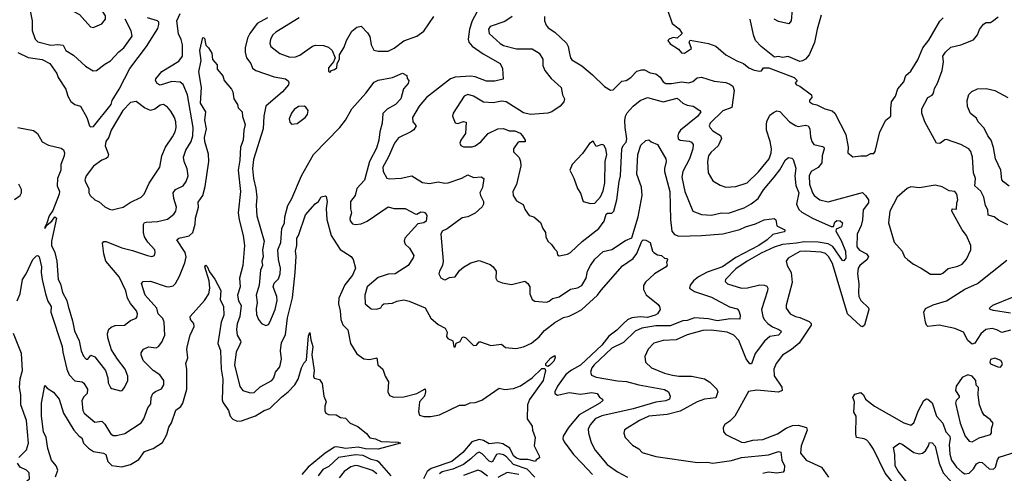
# Model space of a CAD drawing. Extents: x 1468344 to 1613994, y 525695 to 643861.
# Tile 192 of 256: x 1524217 to 1531131, y 584203 to 587393. Entities that reach past the tile are written whole.
import ezdxf

# ---------------------------------------------------------------- set-up
doc = ezdxf.new("R2010")
doc.units = 0

msp = doc.modelspace()

# ---------------------------------------------------------------- linework, layer by layer
at = {"layer": '0CON10XD'}
for points in [[(1524735, 587337.5), (1524745, 587342.5), (1524795, 587364), (1524820, 587395), (1524820.5, 587420.5), (1524803.8, 587445), (1524730, 587480), (1524673.8, 587535), (1524605, 587588.8), (1524565, 587592.5), (1524485, 587626), (1524465, 587623.8), (1524435, 587609.2), (1524420.8, 587585), (1524416.5, 587555), (1524443.3, 587485), (1524465, 587460), (1524525, 587468.8), (1524598.8, 587448.8), (1524638.3, 587428.3), (1524715, 587343.3), (1524735, 587337.5)], [(1524276.9, 587525), (1524305.3, 587385), (1524304, 587316), (1524325.8, 587255.8), (1524345, 587236.7), (1524435, 587213.8), (1524485, 587218.2), (1524522.5, 587212.5), (1524542, 587175), (1524595, 587142.1), (1524678.9, 587065), (1524732.3, 587032.3), (1524755.7, 587034.3), (1524815, 587080.8), (1524856, 587104), (1524912.7, 587167.3), (1524948.1, 587195), (1525007, 587277), (1525000, 587315), (1524957.4, 587395)], [(1524205, 586633.8), (1524313.8, 586613.8), (1524343.1, 586593.1), (1524375, 586532.5), (1524420.7, 586510.7), (1524509.1, 586489.1), (1524525, 586476.7), (1524532, 586455), (1524530, 586435), (1524506.4, 586373.6), (1524505.4, 586335), (1524483.8, 586275), (1524481.5, 586225), (1524496, 586185), (1524495.8, 586165.8), (1524450.1, 586049.9), (1524425, 586012.5), (1524408.9, 585961.1), (1524392.9, 585932.9), (1524395, 585923.8), (1524410.6, 585949.4), (1524442.5, 585975), (1524464, 586005), (1524475.7, 585995.7), (1524441.6, 585835), (1524441.6, 585805), (1524465.3, 585755), (1524478.8, 585695), (1524486.5, 585565), (1524505, 585536), (1524518.8, 585475), (1524548.6, 585418.6), (1524557.4, 585377.4), (1524588.7, 585275), (1524602.5, 585205), (1524634.1, 585134.1), (1524648.5, 585065), (1524665, 585026), (1524685, 585004.3), (1524696.2, 585005), (1524717.7, 585032.3), (1524745, 585021.9), (1524821.1, 584925), (1524835.6, 584875), (1524838.9, 584838.9), (1524855, 584806.2), (1524865, 584798), (1524925, 584782), (1524936.2, 584785), (1524952.5, 584805), (1524975.8, 584855), (1524976.9, 584885), (1524957.1, 584935), (1524903.3, 585005), (1524861.8, 585071.8), (1524836.2, 585155), (1524833.8, 585185), (1524844.5, 585215.5), (1524859.7, 585230.3), (1524887.6, 585242.4), (1524954, 585245), (1524995, 585277.8), (1525035, 585294), (1525042.5, 585305), (1525045.5, 585325), (1525038.5, 585345), (1524995, 585396.9), (1524973.9, 585435), (1524962.7, 585485), (1524915, 585583.3), (1524823.2, 585695), (1524808.2, 585745), (1524799.2, 585820.8), (1524808, 585832), (1524825, 585832.9), (1524935, 585787.1), (1525009.2, 585769.2), (1525115, 585733.3), (1525145, 585727.5), (1525163.3, 585735), (1525168.8, 585755), (1525166, 585775), (1525117.7, 585827.7), (1525094.6, 585865), (1525087.1, 585895), (1525087.2, 585952.8), (1525094.6, 585965.4), (1525105, 585968.9), (1525185, 585973.1), (1525255, 585990), (1525300.8, 586025), (1525313.7, 586046.3), (1525319.5, 586075), (1525300, 586135), (1525296.2, 586175), (1525312.2, 586197.8), (1525364.7, 586225.3), (1525387.3, 586255), (1525400.8, 586295), (1525394, 586344), (1525371.5, 586395), (1525367.1, 586425), (1525385, 586474.2), (1525422.3, 586535), (1525432.5, 586575), (1525436.4, 586633.6), (1525395.5, 586865), (1525365.8, 586935.8), (1525345, 586953.9), (1525285, 586958), (1525205, 586932.1), (1525183.1, 586943.1), (1525171.9, 586965), (1525173.7, 586976.3), (1525215, 587027.5), (1525335, 587100.4), (1525361.3, 587135), (1525361.5, 587215), (1525352, 587252), (1525332.3, 587292.3), (1525321.3, 587385), (1525343.3, 587435)], [(1524205, 587161.1), (1524276.6, 587126.6), (1524375, 587113.4), (1524429.4, 587085), (1524478.6, 587015), (1524486.9, 586986.9), (1524540.6, 586905), (1524555.6, 586855), (1524576.8, 586816.8), (1524605, 586795.8), (1524645, 586783.8), (1524690, 586705), (1524706.7, 586646.7), (1524715, 586640), (1524735, 586641.3), (1524860.5, 586795), (1524867.7, 586825), (1524916.3, 586903.7), (1524990.7, 587049.3), (1525107.3, 587202.7), (1525188.5, 587331.5), (1525195, 587358.8), (1525194.7, 587375), (1525185, 587384.2), (1525115, 587404.6)], [(1525957.1, 587405), (1525885.3, 587364.7), (1525832.5, 587295), (1525817.6, 587262.4), (1525801.6, 587195), (1525801.2, 587165), (1525810.4, 587125), (1525840.4, 587085), (1525852, 587052), (1525875, 587034.5), (1526005, 586990.4), (1526085, 586975.4), (1526102.2, 586962.2), (1526108.3, 586951.7), (1526104.3, 586935), (1526062.9, 586885), (1525946.5, 586785), (1525932.9, 586715), (1525928.1, 586625), (1525858.5, 586408.5), (1525853.1, 586345), (1525858.8, 586275), (1525875.8, 586205), (1525882.7, 586145), (1525876.9, 586085), (1525882.1, 586012.1), (1525933.3, 585835), (1525923.3, 585775), (1525926.2, 585725), (1525918.5, 585695), (1525923.1, 585665), (1525908.6, 585631.4), (1525898.9, 585525), (1525878.2, 585455), (1525884.7, 585404.7), (1525878.7, 585358.7), (1525880.2, 585320.2), (1525895, 585283.8), (1525915, 585256.2), (1525945, 585242), (1525965, 585250), (1525975, 585266.2), (1526010.4, 585355), (1526025, 585417.5), (1526023.6, 585445), (1525996.6, 585515), (1526005, 585538.9), (1526035, 585570), (1526047.5, 585605), (1526049.7, 585645), (1526033.8, 585705), (1526029.6, 585775), (1526052, 585825), (1526057.1, 585925), (1526076.1, 585965), (1526080, 586005), (1526100.4, 586085), (1526127.7, 586135), (1526196.5, 586295), (1526281.5, 586445), (1526465, 586634.5), (1526505, 586685.6), (1526550.4, 586765), (1526648.1, 586875), (1526707, 586953), (1526733.5, 586966.5), (1526835, 586986.9), (1526905, 587016.7), (1526935, 587000), (1526938.3, 586978.3), (1526950, 586965), (1526945.8, 586944.2), (1526912.7, 586907.3), (1526894, 586835), (1526857.1, 586795), (1526797, 586763), (1526768.3, 586731.7), (1526763.1, 586665), (1526746.9, 586603.1), (1526739.6, 586545), (1526721.9, 586488.1), (1526674.2, 586395), (1526637.9, 586265), (1526584.5, 586205.5), (1526572.2, 586155), (1526540, 586115), (1526541.4, 586061.4), (1526547.5, 586035), (1526535.4, 585995.4), (1526538.3, 585978.3), (1526555, 585957.1), (1526575, 585952.5), (1526615, 585957.9), (1526657.5, 585975), (1526805, 586076.7), (1526844.5, 586064.5), (1526925, 586065.6), (1526995, 586026.2), (1527005, 586025.4), (1527035, 586040.2), (1527055, 586039.4), (1527065, 586034.7), (1527076.1, 586015), (1527071.6, 585975), (1527055, 585962.8), (1527013.6, 585956.4), (1526922.7, 585855), (1526917.5, 585835), (1526923.3, 585815), (1526955.6, 585785), (1526985.6, 585735), (1526981.3, 585718.7), (1526945.6, 585665), (1526855, 585604.5), (1526805, 585602.1), (1526735, 585579.6), (1526656.9, 585515), (1526640, 585455), (1526642.9, 585395), (1526685, 585358.1), (1526722.9, 585357.1)], [(1526178.9, 587405), (1526015, 587303.6), (1525995.5, 587285), (1525978.9, 587255), (1525974.4, 587225), (1525980, 587205), (1526043.6, 587153.6), (1526115, 587127.8), (1526155, 587130.9), (1526185, 587141.8), (1526273.8, 587206.2), (1526295, 587212.2), (1526350, 587210), (1526385, 587198.8), (1526411.2, 587175), (1526432.5, 587125), (1526420, 587095), (1526386.2, 587055), (1526385, 587030), (1526395, 587020), (1526407.5, 587035), (1526428.3, 587041.7), (1526443.3, 587055), (1526446.7, 587085), (1526463.8, 587115), (1526462.5, 587145), (1526495, 587200), (1526512.2, 587245), (1526549.1, 587310.9), (1526585, 587339.1), (1526615, 587346.7), (1526659.1, 587299.1), (1526675.5, 587275), (1526685.5, 587215), (1526705, 587179.2), (1526735, 587170), (1526805, 587171.1), (1526847.7, 587192.3), (1526915.7, 587244.3), (1527005, 587277.5), (1527055, 587311.9), (1527125.5, 587415)], [(1527428, 587445), (1527395.4, 587385), (1527375.4, 587325), (1527366, 587255), (1527370.4, 587235), (1527395, 587206.2), (1527472.6, 587152.6), (1527590.8, 587085), (1527608.7, 587048.7), (1527613.3, 586975), (1527555, 586960), (1527495, 586961.2), (1527415, 586991.7), (1527385, 586995.7), (1527275, 586989.2), (1527242.5, 586977.5), (1527073.6, 586845), (1527023.1, 586785), (1526976, 586704), (1526977.7, 586675), (1527000.8, 586645), (1526985, 586618.9), (1526965, 586603.8), (1526877.7, 586562.3), (1526848.8, 586525), (1526805.8, 586424.2), (1526766.8, 586355), (1526768.9, 586325), (1526795, 586279.2), (1526815, 586273.3), (1526895, 586277.1), (1526970, 586295), (1527045, 586248.1), (1527095, 586240), (1527155, 586252), (1527203.2, 586243.2), (1527225.6, 586245.6), (1527321.9, 586278.1), (1527365, 586300.6), (1527405, 586283.3), (1527458.3, 586288.3), (1527476.7, 586276.7), (1527467.7, 586212.3), (1527449.1, 586175), (1527452.7, 586155), (1527475.4, 586115), (1527474.1, 586095), (1527465, 586077.3), (1527415, 586031.8), (1527365, 586005.9), (1527325, 585998.8), (1527219.4, 585920.6), (1527183.5, 585905), (1527175.5, 585885), (1527192, 585695), (1527187.1, 585665), (1527164.2, 585625), (1527160, 585605), (1527175, 585577.5), (1527195, 585566.2), (1527206.1, 585563.9), (1527235, 585578.8), (1527275, 585584), (1527305, 585629.2), (1527335, 585652.5), (1527385, 585682), (1527445, 585698), (1527520.3, 585670.3), (1527542, 585655), (1527562.5, 585625), (1527560, 585575), (1527570, 585555), (1527605, 585541.4), (1527671.4, 585531.4), (1527765, 585552.9), (1527785, 585537.5), (1527798.9, 585515), (1527800.6, 585465), (1527815, 585424.2), (1527835, 585412.5), (1527915.9, 585405.9), (1527935, 585413.1), (1527957.7, 585432.3), (1528005, 585444.7), (1528085, 585496.9), (1528135, 585506.2), (1528165, 585523.3), (1528195.7, 585575), (1528204.4, 585625), (1528225.6, 585665), (1528255, 585707.9), (1528315, 585762.9), (1528375, 585775.8), (1528470.5, 585839.5), (1528515, 585858.6), (1528561.5, 586005), (1528588.7, 586155), (1528583.9, 586213.9), (1528551.6, 586305), (1528557.3, 586445), (1528578.8, 586511.2), (1528615, 586543.3), (1528635, 586546.7), (1528652.5, 586532.5), (1528695, 586513.8), (1528755.6, 586415), (1528757.8, 586395), (1528744.7, 586345.3), (1528745.3, 586325), (1528783.2, 586185), (1528788.2, 585988.2), (1528796.1, 585906.1), (1528815, 585881.9), (1528845, 585870.7), (1529005, 585874.7), (1529155, 585886.7), (1529275, 585917.1), (1529315, 585936.2), (1529385, 585956.9), (1529445, 585985.6), (1529515, 585995.6), (1529528.1, 585985), (1529533.8, 585943.8), (1529589.4, 585915), (1529590.6, 585905), (1529585, 585901.2), (1529505, 585881.5), (1529465.8, 585845), (1529407.5, 585805), (1529245, 585721.3), (1529153.4, 585655), (1529045, 585618), (1528985, 585584.1), (1528947.9, 585555), (1528924.4, 585525), (1528921.4, 585505), (1528955, 585480.4), (1529075, 585440.3), (1529202.6, 585372.6), (1529255, 585358.6), (1529267.1, 585345), (1529277.1, 585315), (1529274.2, 585285.8), (1529208, 585288), (1529115, 585274.8), (1529055, 585287.9), (1528955, 585294.8), (1528905, 585276.7), (1528875, 585273.8), (1528785, 585239.7), (1528685, 585240.7), (1528585, 585224.2), (1528538.3, 585201.7), (1528457.5, 585122.5), (1528375, 585082.2), (1528250.8, 584965), (1528234.7, 584945), (1528225.5, 584914.5), (1528232.2, 584892.2), (1528265, 584879.6), (1528415, 584853.2), (1528478.8, 584848.8), (1528565, 584825.3), (1528745, 584791.1), (1528774, 584775), (1528785.7, 584745.7), (1528779.2, 584725), (1528755, 584712), (1528685, 584703.5), (1528525, 584656.6), (1528305, 584607.1), (1528258.8, 584585), (1528224.6, 584545), (1528210, 584515), (1528211.2, 584485), (1528229.8, 584419.8), (1528257.3, 584365), (1528342.2, 584265), (1528415, 584213.8), (1528486, 584176)], [(1527674.6, 587415), (1527625, 587380), (1527521.9, 587345), (1527509.5, 587325), (1527513.8, 587296.2), (1527592.2, 587225), (1527615, 587211.6), (1527705, 587188.3), (1527815, 587187.5), (1527865, 587156.2), (1527890.4, 587115), (1527890, 587070), (1527904.2, 587035), (1527948.3, 586978.3), (1528020.8, 586915), (1528030, 586865), (1528043.3, 586835), (1528038, 586815), (1528012, 586785), (1527954, 586745), (1527925, 586736.2), (1527805, 586724.6), (1527755, 586737.3), (1527632.5, 586815), (1527600.9, 586819.1), (1527543.3, 586806.7), (1527475, 586812.9), (1527405, 586854.4), (1527365, 586867.5), (1527337.5, 586855), (1527261.2, 586735), (1527256.7, 586715), (1527276.4, 586666.4), (1527295, 586662), (1527335, 586676.2), (1527352.5, 586672.5), (1527347, 586593), (1527314, 586545), (1527308.8, 586525), (1527315, 586507.5), (1527335, 586497.5), (1527395, 586498.8), (1527415, 586506.2), (1527455, 586534.4), (1527507.8, 586592.2), (1527575, 586624.5), (1527615, 586627.5), (1527655, 586610), (1527695, 586610), (1527731.2, 586595), (1527749.2, 586575), (1527768, 586545), (1527766.2, 586533.8), (1527725, 586533.8), (1527715, 586528.8), (1527684.3, 586484.3), (1527685, 586463.8), (1527723.7, 586423.7), (1527734.6, 586394.6), (1527736.7, 586365), (1527705.7, 586234.3), (1527680, 586185), (1527682, 586155), (1527705, 586118.8), (1527752.3, 586092.3), (1527766.2, 586055), (1527793.8, 586015), (1527827.5, 586005), (1527875, 585966.7), (1527890, 585925), (1527908.8, 585895), (1527912.5, 585865), (1527925.7, 585835.7), (1527952.4, 585812.4), (1527971.7, 585781.7), (1527989.2, 585765), (1527995, 585740), (1528005, 585731.2), (1528065, 585744), (1528085, 585754.2), (1528167.7, 585832.3), (1528284.3, 585925), (1528322.6, 585975), (1528335, 586024.4), (1528345, 586031.5), (1528375, 586030.9), (1528390.5, 586045), (1528410.9, 586125), (1528426, 586255), (1528436.7, 586295), (1528445.9, 586484.1), (1528455, 586507.5), (1528475, 586532), (1528480.8, 586555), (1528468.1, 586635), (1528467.2, 586682.8), (1528471.2, 586715), (1528482, 586738), (1528524.8, 586785.2), (1528575, 586823.5), (1528625, 586844.6), (1528735, 586815.3), (1528835, 586839.5), (1528874.3, 586805), (1528905, 586792.2), (1528946.7, 586785), (1528993.3, 586755), (1529000, 586745), (1528980, 586715), (1528857.8, 586615), (1528843.6, 586595), (1528839.3, 586575), (1528842.1, 586555), (1528854.3, 586545), (1528918.7, 586538.7), (1528935, 586531.4), (1528946.7, 586515), (1528944.6, 586485), (1528921.9, 586415), (1528873.2, 586325), (1528866.7, 586285), (1528887.3, 586185), (1528945, 586047.1), (1529005, 586021.8), (1529075, 586017.1), (1529145, 586035.3), (1529195, 586031.5), (1529305, 586070), (1529353.5, 586096.5), (1529402.3, 586135), (1529439.7, 586195), (1529515.2, 586284.8), (1529554.1, 586335.9), (1529595, 586408), (1529615, 586422.5), (1529639.7, 586419.7), (1529648.7, 586408.7), (1529668.1, 586348.1), (1529661.4, 586295), (1529666.6, 586226.6), (1529689.7, 586175), (1529672.5, 586095), (1529688.3, 586058.3), (1529709.4, 586039.4), (1529785, 585997.3), (1529915, 585939), (1529931.2, 585938.8), (1529940.6, 585969.4), (1529955, 585981.2), (1529977.8, 585977.8), (1529994.6, 585964.6), (1529988.5, 585935), (1529951.4, 585918.6), (1529949.4, 585905), (1529985, 585840), (1530015.3, 585765), (1530017.5, 585715), (1530005, 585696.2), (1529995, 585700), (1529926.9, 585796.9), (1529895.4, 585815.4), (1529825, 585828), (1529725, 585829.2), (1529672, 585822), (1529575, 585812.2), (1529515, 585793.2), (1529425, 585751.6), (1529325.3, 585695), (1529245, 585639.4), (1529174.2, 585565), (1529172.1, 585552.1), (1529188.8, 585535), (1529285, 585505.4), (1529327, 585507), (1529415, 585527.7), (1529446.4, 585526.4), (1529465, 585518), (1529470, 585505), (1529467.5, 585485), (1529426.1, 585355), (1529435.4, 585305), (1529444.3, 585284.3), (1529471.1, 585255), (1529503.4, 585233.4), (1529547.1, 585215), (1529561.4, 585205), (1529564.3, 585195), (1529545.9, 585174.1), (1529485, 585165.6), (1529447, 585133), (1529381.9, 585045), (1529355, 584972.5), (1529345, 584973.3), (1529317.7, 585007.7), (1529267.6, 585137.6), (1529231.5, 585175), (1529185, 585195.3), (1529071.8, 585208.2), (1529015, 585206.7), (1528905, 585176.1), (1528827.6, 585142.4), (1528735, 585137.1), (1528671.1, 585118.9), (1528630.6, 585075), (1528606, 585025), (1528612, 584985), (1528655, 584943.3), (1528745, 584906.1), (1528801.9, 584891.9), (1528845, 584885.3), (1528935, 584886.2), (1529025, 584866.1), (1529064.7, 584844.7), (1529113.5, 584795), (1529119.5, 584775), (1529105, 584732.5), (1529025, 584723.3), (1528975.8, 584705), (1528855, 584639.5), (1528764.5, 584615.5), (1528635, 584604.7), (1528570.6, 584575), (1528465, 584508.8), (1528460, 584485), (1528468.8, 584455), (1528520.7, 584400.7), (1528565, 584373.8), (1528588.3, 584348.3), (1528685, 584320.4), (1528978, 584278), (1529045, 584280), (1529085, 584273.8), (1529215, 584292.7), (1529285, 584314.8), (1529475, 584332.1)], [(1527903.1, 587415), (1527903.3, 587385), (1527913.3, 587355), (1527927.5, 587335), (1527974.1, 587304.1), (1528058.1, 587228.1), (1528069.1, 587205), (1528078.9, 587155), (1528084.3, 587125), (1528095, 587111.2), (1528165, 587066.9), (1528240.6, 587005), (1528325, 586922.5), (1528367, 586897), (1528385, 586900), (1528445, 586959.2), (1528475, 586964), (1528508.1, 586985), (1528550.6, 587029.4), (1528585, 587040.7), (1528605, 587039.6), (1528645, 587019.6), (1528685, 587012.5), (1528715, 586988.1), (1528735, 586954.3), (1528755, 586943.8), (1528795, 586942.7), (1528865, 586954.7), (1528915, 586948.1), (1528945, 586958.3), (1528975, 586984.6), (1529005, 586988.8), (1529095, 586961.1), (1529175, 586950), (1529205, 586938.8), (1529225, 586924.4), (1529235.2, 586895.2), (1529217.5, 586775), (1529155, 586752.5), (1529064.8, 586665.2), (1529059.5, 586645), (1529065, 586630.8), (1529085, 586611.1), (1529137.5, 586577.5), (1529146.4, 586556.4), (1529121.5, 586505), (1529070.9, 586459.1), (1529054.5, 586435), (1529047.9, 586395), (1529051.8, 586315), (1529085, 586258.6), (1529135, 586228), (1529175, 586214.4), (1529245, 586218.9), (1529325, 586245.5), (1529405, 586321.5), (1529479.6, 586415), (1529494.1, 586455), (1529495.8, 586485), (1529487.9, 586535), (1529461.8, 586615), (1529461.9, 586655), (1529465, 586677.5), (1529485, 586720), (1529510.3, 586739.7), (1529535, 586750.8), (1529555, 586746.9), (1529622.2, 586675), (1529665, 586647.5), (1529685, 586642.5), (1529735, 586650.8), (1529755, 586646.7), (1529764.7, 586624.7), (1529771.6, 586568.4), (1529779.6, 586535), (1529795, 586515.4), (1529855, 586500), (1529864.3, 586495), (1529867.1, 586485), (1529851.6, 586435), (1529850.8, 586385), (1529825, 586353.9), (1529775.7, 586324.3), (1529760.6, 586295), (1529763.7, 586235), (1529784.2, 586174.2), (1529797, 586157), (1529835, 586126.2), (1529895, 586111.2), (1530135, 586176.7), (1530157.3, 586157.3), (1530177.3, 586125), (1530177.1, 586105), (1530139.6, 586055), (1530135.9, 585985), (1530127.3, 585945), (1530097.1, 585885), (1530094.7, 585795), (1530115, 585771.1), (1530164.4, 585745), (1530177.3, 585725), (1530166.6, 585703.4), (1530117.7, 585665), (1530104.7, 585645), (1530099.8, 585605), (1530108.7, 585535), (1530107.5, 585475), (1530110.9, 585445), (1530125, 585416.9), (1530176.6, 585366.6), (1530180.8, 585355), (1530150, 585245), (1530136.4, 585233.6), (1530125, 585236.7), (1530030, 585325), (1529925, 585678.1), (1529898, 585728), (1529875, 585747.6), (1529845, 585758.3), (1529734.1, 585765.9), (1529695, 585761.3), (1529612.5, 585715), (1529600, 585695), (1529605.8, 585665), (1529633.8, 585615), (1529642.8, 585545), (1529598.9, 585385), (1529600.6, 585365), (1529627.5, 585325), (1529665, 585305.5), (1529695, 585299.2), (1529760.4, 585270.4), (1529775.3, 585255.3), (1529775.5, 585245), (1529691.1, 585118.9), (1529637, 585073), (1529575, 585033.3), (1529530.5, 584975), (1529511.9, 584935), (1529515, 584887.5), (1529569.3, 584809.3), (1529570.8, 584785), (1529545, 584774.3), (1529392.8, 584787.2), (1529335, 584778.8), (1529239.2, 584605), (1529205, 584568.8), (1529170, 584545), (1529156.2, 584525), (1529160, 584495), (1529175, 584476.2), (1529285, 584420.7), (1529305, 584419.7), (1529365, 584435.3), (1529435, 584440), (1529539.6, 584480.4), (1529599.5, 584520.5), (1529645, 584539), (1529685, 584541.5), (1529743.1, 584525), (1529746.4, 584505), (1529705.3, 584395), (1529700, 584345), (1529740, 584295), (1529846.7, 584245), (1529896.5, 584176.5)], [(1528768.8, 587455), (1528800, 587365), (1528848.3, 587328.3), (1528870, 587295), (1528835, 587262.5), (1528805, 587267.5), (1528777.5, 587255), (1528767.5, 587245), (1528785, 587223.3), (1528842.5, 587185), (1528865, 587160), (1528885, 587157.5), (1528935, 587190), (1528917.5, 587235), (1528925, 587247.5), (1529055, 587224), (1529105, 587206.2), (1529176.7, 587145), (1529252.3, 587102.3), (1529300, 587085), (1529337.5, 587055), (1529375, 587036.7), (1529415, 587030), (1529426.4, 587033.6), (1529440, 587055), (1529477, 587053), (1529655.8, 586985.8), (1529677.5, 586965), (1529663.6, 586946.4), (1529672.5, 586935), (1529695.8, 586925.8), (1529776.7, 586865), (1529780, 586845), (1529763, 586827), (1529764.2, 586815), (1529785, 586801.4), (1529815, 586794.3), (1529870, 586765), (1529921.8, 586751.8), (1529941.4, 586735), (1530018.6, 586585), (1530034, 586495), (1530032.5, 586455), (1530068.8, 586428.8)], [(1529845.7, 587425), (1529816.2, 587326.2), (1529798.7, 587231.3), (1529760.8, 587145), (1529735, 587114), (1529715, 587102), (1529695, 587099.2), (1529613, 587133), (1529575, 587126.7), (1529545, 587132.5), (1529518.3, 587128.3), (1529423, 587203), (1529385, 587246.2), (1529370.5, 587285), (1529346, 587395)], [(1529642.2, 587465), (1529635, 587383.8), (1529617.5, 587362.5), (1529545, 587380.2), (1529515.5, 587395.5)], [(1530068.8, 586428.8), (1530125, 586434.3), (1530163.8, 586436.2), (1530195, 586452.5), (1530215, 586452.5), (1530224.1, 586465.9), (1530258.2, 586605), (1530300, 586685), (1530335.6, 586715), (1530333.5, 586765), (1530340, 586815), (1530366.9, 586855), (1530383, 586907), (1530425, 586956.2), (1530440, 587000), (1530475, 587031.2), (1530525, 587111.2), (1530559.1, 587195), (1530601.7, 587248.3), (1530677.7, 587382.3), (1530702, 587405)], [(1531155, 585950.8), (1531091.7, 585981.7), (1531060, 586005), (1531017.8, 586017.8), (1531016, 586055), (1531000, 586085), (1530987.3, 586145), (1530966.7, 586186.7), (1530925.5, 586225), (1530928.2, 586275), (1530914, 586316), (1530908.5, 586425), (1530896.1, 586465), (1530883.4, 586483.4), (1530825, 586515.2), (1530725, 586549.3), (1530713.1, 586546.9), (1530678.5, 586521.5), (1530655.8, 586525), (1530573.2, 586673.2), (1530551.1, 586735), (1530553.1, 586765), (1530593.3, 586845), (1530625, 586860.6), (1530634.6, 586875), (1530641.2, 586908.8), (1530662.9, 586945), (1530694.7, 587035), (1530704.6, 587095), (1530700, 587135), (1530717.5, 587165), (1530755, 587199.6), (1530825, 587215.6), (1530915, 587250), (1530942.5, 587285), (1530956.6, 587323.4), (1530985, 587361.2), (1531005, 587372.5), (1531035, 587372.9), (1531048.9, 587381.1), (1531088.2, 587411.8)], [(1524198.9, 585415), (1524220, 585465), (1524236.3, 585565), (1524262.8, 585605), (1524310.4, 585705), (1524335, 585731.5), (1524345.2, 585735.2), (1524355.3, 585725), (1524371.1, 585655), (1524368.8, 585615), (1524375.3, 585565), (1524398.6, 585465), (1524414, 585414), (1524439.1, 585375), (1524437.2, 585335), (1524515.3, 585095), (1524519.4, 585055), (1524547.5, 584935), (1524565.4, 584895), (1524603.9, 584853.9), (1524655, 584845.3), (1524667.3, 584837.3), (1524693.3, 584793.3), (1524692.3, 584765), (1524665, 584738.5), (1524652.7, 584712.7), (1524660.4, 584645), (1524670.4, 584625), (1524745, 584561.3), (1524795, 584568.5), (1524815, 584549.1), (1524855, 584482.7), (1524875, 584469.5), (1524898.3, 584468.3), (1524955, 584481.9), (1525071.4, 584558.6), (1525088.5, 584585), (1525116.5, 584663.5), (1525139.4, 584690.6), (1525140.5, 584735), (1525153.5, 584765), (1525171.1, 584778.9), (1525213.8, 584796.2), (1525230.4, 584825), (1525230.5, 584855), (1525202.2, 584895), (1525155, 584926.5), (1525083.5, 584995), (1525069.4, 585035), (1525070.3, 585049.7), (1525087.5, 585075), (1525121.5, 585091.5), (1525176, 585085), (1525192.7, 585095), (1525215.8, 585124.2), (1525236.7, 585175), (1525230.9, 585265), (1525221.8, 585291.8), (1525190.8, 585325), (1525180.8, 585365), (1525099.7, 585455), (1525071.7, 585538.3), (1525085, 585551.4), (1525135, 585552.9), (1525245, 585515.4), (1525265, 585514), (1525295, 585521.5), (1525311.5, 585538.5), (1525339.9, 585590.1), (1525377.7, 585682.3), (1525385.3, 585725.3), (1525378.8, 585755), (1525320.6, 585845), (1525333.8, 585855), (1525407.9, 585872.1), (1525433.2, 585896.8), (1525450.7, 585955), (1525452.5, 585997.5), (1525473.3, 586073.3), (1525469.8, 586110.2), (1525504.6, 586155), (1525520.4, 586220.4), (1525544.6, 586394.6), (1525543.7, 586446.3), (1525516.4, 586535), (1525516, 586565), (1525530, 586625), (1525517.6, 586685), (1525524.7, 586745), (1525486.5, 586805), (1525493.3, 586915), (1525475.5, 587025), (1525491.2, 587105), (1525481.5, 587175), (1525503.2, 587266.8), (1525515, 587262.5), (1525524.4, 587214.4), (1525543.3, 587195), (1525565.9, 587155.9), (1525571.7, 587111.7), (1525603.8, 587075), (1525603.3, 587045), (1525645, 586997.5), (1525653.8, 586965), (1525703.8, 586905), (1525714.1, 586884.1), (1525721.2, 586835), (1525748, 586795), (1525751.7, 586771.7), (1525780, 586745), (1525782.5, 586712.5), (1525801.9, 586655), (1525791.8, 586615), (1525786.2, 586545), (1525767, 586495), (1525764.1, 586405), (1525750.8, 586335), (1525767.1, 586185), (1525752.6, 586035), (1525758.2, 585985), (1525787.1, 585875), (1525796, 585805), (1525783.2, 585665), (1525761.4, 585575), (1525766.1, 585515), (1525745.8, 585455), (1525752.8, 585415), (1525772.7, 585382.7), (1525762.9, 585305), (1525745.2, 585254.8), (1525740, 585215), (1525744.7, 585175), (1525768.7, 585135), (1525770.7, 585125), (1525762.3, 585107.7), (1525736.6, 585053.4), (1525725.7, 584965.7), (1525762.4, 584812.4), (1525785, 584784.2), (1525835, 584768), (1525865, 584770.6), (1525905, 584810), (1525987.5, 584855), (1526001.2, 584875), (1526013.9, 584915), (1526045, 584951.4), (1526056.6, 585005), (1526047.8, 585065), (1526055, 585122.5), (1526083.3, 585176.7), (1526098.4, 585295), (1526132.7, 585437.3), (1526152.4, 585615), (1526158.5, 585728.5), (1526154.7, 585765), (1526164.7, 585805), (1526164.6, 585855), (1526175.9, 585874.1), (1526225, 586020), (1526291.3, 586098.7), (1526315.8, 586115), (1526333.8, 586146.2), (1526364.1, 586154.1), (1526370, 586150), (1526375.6, 586115), (1526369.2, 586065), (1526373.6, 585986.4), (1526404.6, 585874.6), (1526467.3, 585777.3), (1526546.1, 585726.1), (1526560, 585705), (1526576.2, 585645), (1526554.4, 585595), (1526501, 585529), (1526458.8, 585435), (1526455.4, 585395.4), (1526468.8, 585345), (1526471.8, 585285), (1526486.4, 585246.4), (1526521.4, 585211.4), (1526540, 585115), (1526585, 585042), (1526635, 585007.5), (1526673.5, 585003.5), (1526725, 585013.8), (1526732.9, 584965), (1526768.1, 584935), (1526784.4, 584885), (1526806.5, 584845), (1526802.2, 584775), (1526815, 584749.2), (1526845, 584737.1), (1526915, 584740), (1527006.9, 584763.1), (1527065, 584796.7), (1527067.1, 584775), (1527058.9, 584745), (1527024.6, 584705), (1527016.9, 584635), (1527025, 584612), (1527055, 584601.1), (1527105, 584601.1), (1527165.6, 584615), (1527305, 584680.8), (1527345, 584682.5), (1527381.1, 584698.9), (1527415, 584701.5), (1527463.4, 584716.6), (1527585, 584801.2), (1527625, 584792), (1527685, 584798), (1527735, 584818.8), (1527815, 584873.1), (1527885, 584940.4), (1527905, 584940), (1527910.6, 584925), (1527893.8, 584855), (1527797.9, 584722.1), (1527783.1, 584685), (1527782, 584585), (1527816.7, 584535), (1527817.5, 584505), (1527838, 584455), (1527830, 584395), (1527866.2, 584325), (1527867.5, 584312.5), (1527843.6, 584296.4), (1527840, 584285), (1527785, 584300), (1527735, 584298.9), (1527705, 584309.5), (1527683.8, 584325), (1527659, 584379), (1527609.9, 584409.9), (1527575, 584417.2), (1527515, 584410.8), (1527473.4, 584433.4), (1527445, 584440.7), (1527391.7, 584425), (1527330.2, 584349.8), (1527251.4, 584285), (1527107, 584237), (1527078.6, 584215), (1527052.7, 584165)], [(1531165, 586222.5), (1531125, 586252), (1531115, 586266.7), (1531107.5, 586335), (1531069.6, 586415), (1531055.7, 586494.3), (1531039.5, 586545), (1531016, 586576), (1530990.5, 586630.5), (1530947.1, 586675), (1530935, 586698.8), (1530895, 586733.3), (1530872.7, 586782.7), (1530870.8, 586825), (1530882.8, 586867.2), (1530903.7, 586886.3), (1530943.5, 586906.5), (1531005, 586909.5), (1531065, 586894.5), (1531155, 586845.6)], [(1524865.8, 586055.8), (1524905, 586064.4), (1524945, 586073.6), (1524993.4, 586106.6), (1525070, 586145), (1525092.5, 586165), (1525126.3, 586243.7), (1525201.9, 586355), (1525216.4, 586435), (1525240.4, 586495), (1525290.9, 586569.1), (1525308.5, 586605), (1525315.9, 586635), (1525314.6, 586675), (1525305.2, 586705.2), (1525278.5, 586748.5), (1525255, 586777.1), (1525226.7, 586795), (1525205, 586791.4), (1525166.1, 586763.9), (1525135, 586754.3), (1525093.1, 586773.1), (1525035, 586818.2), (1524995, 586810.8), (1524941.7, 586755), (1524859.4, 586615), (1524842.6, 586567.4), (1524822.3, 586535), (1524818.5, 586505), (1524840.9, 586445), (1524836.5, 586425), (1524825, 586415.6), (1524795, 586405.6), (1524735, 586361.9), (1524683.9, 586295), (1524675.8, 586265.8), (1524678.8, 586248.8), (1524703.3, 586205), (1524704.1, 586174.1), (1524711.2, 586155), (1524745, 586126.2), (1524775, 586112.5), (1524815, 586077.5), (1524849.1, 586059.1), (1524865.8, 586055.8)], [(1526127, 586657), (1526165, 586662.5), (1526221.2, 586705), (1526237.5, 586725), (1526243.8, 586755), (1526227.7, 586777.7), (1526214, 586784), (1526175, 586781.4), (1526145, 586760.8), (1526125.7, 586735), (1526110, 586695), (1526115, 586672.5), (1526127, 586657)], [(1528225, 586100.5), (1528255, 586103.1), (1528295, 586145.8), (1528315, 586188.8), (1528327, 586245), (1528328.5, 586395), (1528340.6, 586445), (1528332.5, 586485), (1528319.7, 586509.7), (1528305, 586514), (1528265, 586500), (1528245, 586537.5), (1528218.3, 586521.7), (1528169.5, 586450.5), (1528096.2, 586375), (1528080, 586335), (1528108.8, 586278.8), (1528133.3, 586205), (1528155, 586172.5), (1528174.2, 586115), (1528225, 586100.5)], [(1524180.8, 586129.2), (1524220.3, 586155), (1524229, 586175), (1524229, 586199), (1524211.5, 586235)], [(1530612.2, 585602.2), (1530685, 585603.1), (1530700.3, 585609.7), (1530736.9, 585643.1), (1530805, 585658.2), (1530835, 585673.3), (1530865, 585709.4), (1530895.6, 585775), (1530897.1, 585805), (1530866.9, 585875), (1530835, 585915.8), (1530762.5, 586045), (1530765, 586062), (1530795, 586060), (1530797.1, 586105), (1530805.6, 586125), (1530798.1, 586165), (1530783.6, 586183.6), (1530745, 586189.5), (1530695, 586217.5), (1530645, 586228), (1530535, 586210.8), (1530475, 586216), (1530450, 586205), (1530380, 586145), (1530328.6, 586045), (1530317.1, 585965), (1530358.9, 585828.9), (1530414.3, 585765), (1530430, 585725), (1530453.7, 585703.7), (1530492.9, 585672.9), (1530548.6, 585645), (1530612.2, 585602.2)], [(1526722.9, 585357.1), (1526754.3, 585365.7), (1526762.5, 585385), (1526775, 585395.5), (1526835, 585398.5), (1526865, 585412.2), (1526915, 585422.5), (1526952.6, 585412.6), (1527065, 585366), (1527105, 585294), (1527155, 585248), (1527204.2, 585224.2), (1527218, 585195), (1527214.6, 585164.6), (1527225, 585150), (1527260, 585135), (1527265, 585092.5), (1527275, 585092.5), (1527281.7, 585118.3), (1527309.3, 585130.7), (1527325, 585157.5), (1527335, 585162.5), (1527350, 585155), (1527405, 585102.5), (1527425, 585104), (1527443.6, 585126.4), (1527453, 585127), (1527525, 585101.1), (1527600.7, 585110.7), (1527628.3, 585088.3), (1527701.5, 585081.5), (1527755, 585091.2), (1527811.7, 585118.3), (1527865, 585163.1), (1527903.7, 585206.3), (1527975, 585262.9), (1528035, 585299.2), (1528075, 585307.5), (1528132.5, 585335), (1528165, 585355.4), (1528275, 585454.3), (1528299.6, 585490.4), (1528449.5, 585660.5), (1528525.8, 585714.2), (1528551, 585749), (1528585, 585834), (1528595, 585843.8), (1528615, 585842), (1528645, 585826.7), (1528661.2, 585765), (1528670, 585755), (1528695, 585740), (1528724.4, 585734.4), (1528745, 585716.2), (1528763, 585713), (1528766, 585706), (1528760, 585685), (1528763, 585667), (1528756.7, 585655), (1528675, 585606.2), (1528612.3, 585547.7), (1528597.6, 585522.4), (1528598.1, 585495), (1528617.5, 585457.5), (1528700.5, 585390.5), (1528710.8, 585375), (1528714, 585355), (1528696, 585325), (1528678.8, 585315), (1528625, 585298.2), (1528575, 585302.2), (1528515, 585294.8), (1528485, 585280.9), (1528458.2, 585255), (1528410.9, 585209.1), (1528354.1, 585165.9), (1528305, 585103), (1528155, 584964.3), (1528091.1, 584928.9), (1528052.8, 584897.2), (1527994.5, 584815), (1527975.8, 584775), (1527975, 584763.3), (1527995, 584752.2), (1528075, 584770.6), (1528155, 584759.6), (1528235, 584771.2), (1528272.5, 584765), (1528288.3, 584738.3), (1528308.8, 584725), (1528311.2, 584715), (1528290.6, 584695), (1528146.6, 584615), (1528070, 584525), (1528032.7, 584465), (1528032.5, 584445), (1528041.5, 584425), (1528106.9, 584335), (1528165, 584273.8), (1528240.4, 584195)], [(1531175, 585210), (1531115, 585192.2), (1531078.8, 585211.2), (1531045, 585221.3), (1531002.5, 585215), (1530967.4, 585182.6), (1530925, 585118.6), (1530905, 585110), (1530875, 585135.8), (1530845, 585194.6), (1530785, 585221.9), (1530675, 585244.1), (1530595, 585235.6), (1530584.4, 585245), (1530576.9, 585265), (1530565.6, 585335), (1530578.5, 585361.5), (1530632.6, 585387.4), (1530725, 585414.7), (1530855, 585498.2), (1530942.9, 585537.1), (1531149.1, 585700.9)], [(1524468.1, 584178.1), (1524484.7, 584225), (1524473.8, 584255), (1524440, 584295), (1524416.1, 584376.1), (1524404.2, 584454.2), (1524384.1, 584495), (1524370.6, 584605), (1524370, 584695), (1524395, 584820), (1524411.2, 584801.2), (1524455, 584773.3), (1524495.8, 584725), (1524525.2, 584625.2), (1524597.9, 584505), (1524635, 584464.4), (1524653.1, 584453.1), (1524664.8, 584414.8), (1524699.7, 584379.7), (1524735, 584355.7), (1524805, 584343.9), (1524823.5, 584335), (1524836.4, 584285), (1524865, 584257.1), (1524935, 584247.1), (1524995, 584264.4), (1525055, 584299.4), (1525095, 584355.7), (1525155, 584376.9), (1525219.5, 584420.5), (1525251.1, 584475), (1525265, 584527.5), (1525282.7, 584557.3), (1525313.2, 584646.8), (1525348, 584672), (1525363.7, 584695), (1525390.8, 584795), (1525390, 584935), (1525384.4, 584975), (1525399.3, 585015), (1525391.1, 585075), (1525395, 585102), (1525415, 585174.3), (1525443.6, 585235), (1525440.6, 585255), (1525416.7, 585285), (1525413.5, 585306.5), (1525515, 585416.7), (1525546.5, 585465), (1525551.8, 585505), (1525547.8, 585555), (1525518, 585655), (1525525, 585666.7), (1525535, 585656.7), (1525550.3, 585620.3), (1525587.4, 585567.4), (1525628.8, 585488.8), (1525626.2, 585425), (1525647.5, 585375), (1525650.5, 585315), (1525631.8, 585265), (1525608.5, 585115), (1525627.3, 585067.3), (1525632.9, 584935), (1525644, 584865), (1525639.3, 584719.3), (1525643.8, 584703.8), (1525684.6, 584645), (1525696.5, 584605), (1525715, 584582.7), (1525745, 584569.6), (1525775, 584571.2), (1525873.3, 584606.7), (1525935, 584643.6), (1525975, 584659.6), (1526055, 584737.8), (1526102.9, 584775), (1526149.6, 584825), (1526171.9, 584865), (1526195.5, 584944.5), (1526211.8, 584978.2), (1526231.7, 584998.3), (1526245, 585170), (1526255, 585193.8), (1526261.7, 585141.7), (1526275.5, 585095), (1526270, 585035), (1526286, 584925), (1526281.2, 584885), (1526285, 584872.5), (1526323, 584863), (1526342.5, 584835), (1526353.8, 584745), (1526368.8, 584705), (1526361.2, 584675), (1526361.2, 584641.2), (1526367.5, 584625), (1526385, 584616.7), (1526440, 584615), (1526470, 584595), (1526505, 584590), (1526537.5, 584555), (1526592.3, 584532.3), (1526651.7, 584481.7), (1526675, 584451.2), (1526715, 584446), (1526755, 584427.5), (1526875, 584422), (1526891.2, 584415), (1526735, 584372.2), (1526645, 584373.8), (1526595, 584386.2), (1526505, 584378.2), (1526445, 584389.8), (1526427.5, 584387.5), (1526361.5, 584345), (1526243.5, 584246.5), (1526197.9, 584195)], [(1531175, 585329.2), (1531055, 585348.1), (1531032.5, 585355), (1531026.7, 585365), (1531050, 585385), (1531188.9, 585441.1)], [(1524211.5, 584315), (1524265, 584367.5), (1524279.4, 584415), (1524265.4, 584575), (1524224.7, 584685), (1524224.7, 584755), (1524216.6, 584806.6), (1524221.8, 584868.2), (1524237.1, 584925), (1524229, 585045), (1524174.7, 585184.7)], [(1527925, 584954.3), (1527911.1, 584961.1), (1527912.7, 584975), (1527946.9, 585015), (1527975, 585030), (1527976.8, 585016.8), (1527967.6, 584992.4), (1527938.9, 584961.1), (1527925, 584954.3)], [(1531105, 584949.2), (1531115, 584960), (1531118, 584975), (1531106.7, 584995), (1531065, 585012.9), (1531035, 585002), (1531030, 584985), (1531035, 584972.5), (1531085, 584951.4), (1531105, 584949.2)], [(1530905, 584424.2), (1530955, 584452.9), (1531034.2, 584475.8), (1531042, 584488), (1531042.5, 584515), (1531054, 584555), (1531031.7, 584581.7), (1530990.4, 584610.4), (1530975.7, 584635), (1530956, 584685), (1530947.5, 584755), (1530950, 584805), (1530933, 584823), (1530931.2, 584855), (1530906.2, 584885), (1530875, 584895.8), (1530834.3, 584875.7), (1530793.8, 584816.2), (1530787.8, 584785), (1530814, 584745), (1530814, 584735), (1530792.9, 584715), (1530788.2, 584695), (1530822.3, 584555), (1530855.6, 584465), (1530885, 584428), (1530905, 584424.2)], [(1530375.5, 584105.5), (1530294, 584204), (1530213.6, 584373.6), (1530184.5, 584415), (1530165, 584435.5), (1530146.2, 584445), (1530094, 584454), (1530088.5, 584478.5), (1530091.2, 584605), (1530073.6, 584633.6), (1530080, 584705), (1530067.5, 584735), (1530081.7, 584758.3), (1530125, 584770), (1530143.6, 584753.6), (1530156.7, 584725), (1530220.8, 584675), (1530425, 584557.3), (1530475, 584540.8), (1530495, 584558), (1530527.8, 584645), (1530565.6, 584714.4), (1530584.3, 584725.7), (1530595, 584724), (1530625, 584698.8), (1530654.7, 584605), (1530698.8, 584555), (1530720.6, 584495), (1530749.2, 584465), (1530751.7, 584445), (1530744.8, 584405), (1530748.5, 584338.5), (1530760.5, 584295), (1530795, 584246.2), (1530835, 584209.6), (1530855, 584199.2), (1530885, 584203.5), (1530913.9, 584235), (1530935, 584270), (1530958.2, 584281.8), (1530975, 584279.6), (1531025, 584234.4), (1531055, 584232.5), (1531069.5, 584245), (1531082.6, 584297.4), (1531094.8, 584315.2), (1531215, 584354.6)], [(1530475.6, 584105.6), (1530385, 584216.9), (1530364.7, 584255), (1530362.2, 584335), (1530353.8, 584385), (1530395, 584414.2), (1530415, 584406.9), (1530495, 584348.8), (1530535, 584339.2), (1530555.9, 584344.1), (1530578.5, 584361.5), (1530599.2, 584395), (1530605, 584420), (1530625, 584416), (1530645, 584393.3), (1530673.3, 584275), (1530702.9, 584205), (1530805, 584092.2)], [(1526826.9, 584185), (1526745, 584279.6), (1526725, 584290.7), (1526685, 584300), (1526628.2, 584328.2), (1526576.2, 584333.8), (1526456.8, 584313.2), (1526389.3, 584250.7), (1526345, 584229.6), (1526313.2, 584185)], [(1527835.5, 584175), (1527781.6, 584231.6), (1527685, 584263.5), (1527635, 584319.6), (1527615, 584331.7), (1527585, 584339.2), (1527565, 584335.4), (1527535, 584281.5), (1527515, 584288.8), (1527465, 584340.4), (1527445, 584351.3), (1527425, 584342.9), (1527386.1, 584303.9), (1527334.6, 584265.4), (1527258.4, 584231.6), (1527185, 584212.9), (1527165, 584200.2)], [(1529475, 584332.1), (1529545, 584355.4), (1529561.9, 584351.9), (1529569.4, 584295), (1529588.9, 584255), (1529586.4, 584223.6), (1529578.3, 584211.7), (1529535, 584202.9), (1529475, 584210), (1529435, 584200.8)], [(1524200.3, 583499.7), (1524237.4, 583532.6), (1524260.8, 583595), (1524274.7, 583675), (1524262.3, 583745), (1524262.2, 583785), (1524355, 583868.8), (1524406.9, 583955), (1524394, 583975), (1524361.1, 583991.1), (1524338, 584015), (1524271.9, 584061.9), (1524262.7, 584145), (1524286.7, 584165), (1524284.4, 584205), (1524264.4, 584225), (1524221.8, 584245), (1524201.8, 584275)], [(1526725, 584198.2), (1526695, 584222), (1526595, 584256.4), (1526575, 584258.2), (1526541.7, 584248.3), (1526495.3, 584214.7), (1526460.1, 584169.9)], [(1527502.7, 584182.7), (1527455, 584218.8), (1527434.6, 584224.6), (1527335, 584187.8)], [(1527722.5, 584195), (1527641.2, 584208.8), (1527575, 584172.6)]]:
    msp.add_lwpolyline(points, dxfattribs=at)

doc.saveas('drawing.dxf')
